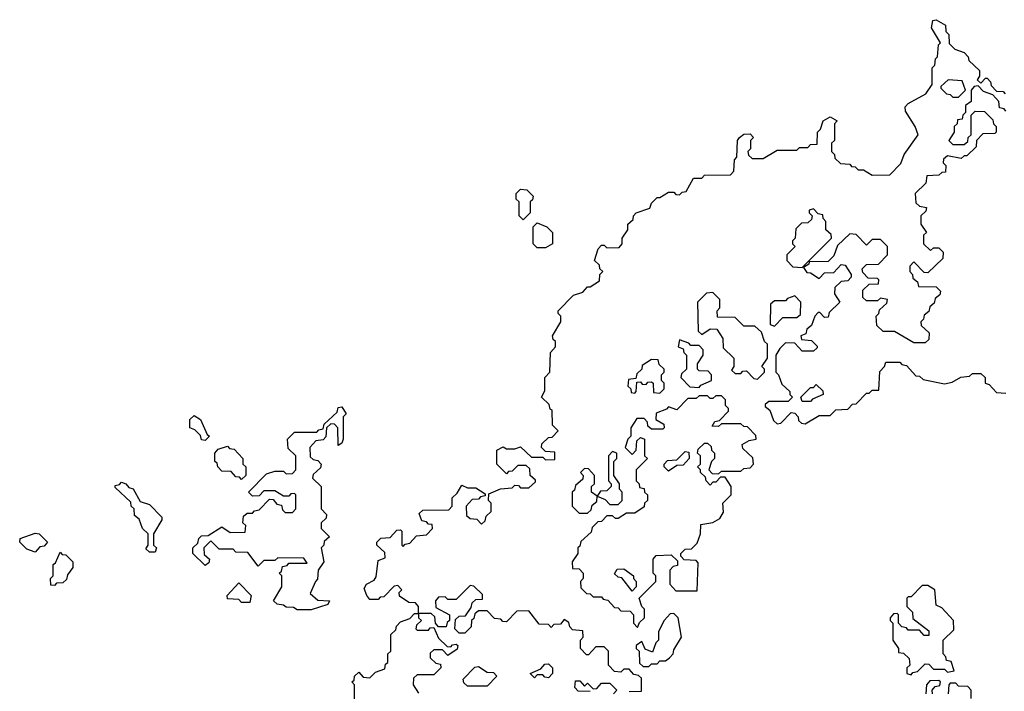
# Model space of a CAD drawing. Extents: x 2776963 to 2884430, y 684484 to 829250.
# Tile 242 of 256: x 2848250 to 2851779, y 812301 to 814708. Entities that reach past the tile are written whole.
import ezdxf

# ---------------------------------------------------------------- set-up
doc = ezdxf.new("R2010")
doc.units = 0

msp = doc.modelspace()

# ---------------------------------------------------------------- linework, layer by layer
at = {"layer": '0CON20XD'}
for points in [[(2850830, 814285), (2850845, 814297.5), (2850868.3, 814298.3), (2850880, 814285), (2850870, 814275), (2850870, 814245), (2850860, 814235), (2850861.7, 814221.7), (2850875, 814210), (2850915, 814210), (2850965, 814240), (2851035, 814240), (2851045, 814250), (2851075, 814250), (2851085, 814260), (2851108.3, 814261.7), (2851110, 814305), (2851120, 814315), (2851130, 814345), (2851155, 814360), (2851180, 814345), (2851170, 814335), (2851170, 814275), (2851160, 814265), (2851160, 814235), (2851170, 814225), (2851171.7, 814211.7), (2851191.7, 814191.7), (2851225, 814190), (2851231.7, 814181.7), (2851245, 814180), (2851255, 814170), (2851275, 814170), (2851305, 814150), (2851368.3, 814151.7), (2851408.3, 814191.7), (2851420, 814225), (2851470, 814295), (2851460, 814325), (2851425, 814380), (2851423.3, 814395), (2851435, 814407.5), (2851498.3, 814441.7), (2851520, 814475), (2851520, 814535), (2851530, 814545), (2851533, 814567), (2851540, 814575), (2851543, 814617), (2851550, 814625), (2851518.3, 814678.3), (2851522.5, 814705), (2851535, 814707.5), (2851568.3, 814688.3), (2851570, 814665), (2851580, 814655), (2851581.7, 814621.7), (2851601.7, 814601.7), (2851635, 814590), (2851650, 814575), (2851651.7, 814561.7), (2851690, 814525), (2851690, 814505), (2851681.7, 814491.7), (2851695, 814480), (2851711.7, 814498.3), (2851718.3, 814498.3), (2851730, 814485), (2851731.7, 814471.7), (2851751.7, 814451.7), (2851775, 814450), (2851781.7, 814441.7)], [(2851785, 814380), (2851778.3, 814388.3), (2851761.7, 814391.7), (2851760, 814415), (2851738.3, 814438.3), (2851705, 814450), (2851685, 814470), (2851671.7, 814468.3), (2851660, 814455), (2851660, 814415), (2851640, 814400), (2851640, 814375), (2851630, 814365), (2851628.3, 814351.7), (2851611.7, 814348.3), (2851610, 814335), (2851600, 814325), (2851600, 814305), (2851580, 814275), (2851595, 814260), (2851635, 814260), (2851648.3, 814271.7), (2851650, 814285), (2851660, 814295), (2851660, 814365), (2851675, 814380), (2851708.3, 814378.3), (2851738.3, 814348.3), (2851740, 814335), (2851750, 814325), (2851750, 814305), (2851745, 814300), (2851701.7, 814298.3), (2851680, 814275), (2851678.3, 814251.7), (2851645, 814220), (2851635, 814220), (2851625, 814210), (2851575, 814220), (2851561.7, 814208.3), (2851560, 814195), (2851570, 814185), (2851568.3, 814161.7), (2851555, 814160), (2851545, 814150), (2851501.7, 814148.3), (2851498.3, 814121.7), (2851460, 814085), (2851461.7, 814051.7), (2851475, 814040), (2851500, 814035), (2851498.3, 814021.7), (2851480, 814005), (2851480, 813975), (2851500, 813945), (2851490, 813935), (2851490, 813905), (2851515, 813880), (2851525, 813890), (2851545, 813890), (2851560, 813875), (2851558.3, 813851.7), (2851505, 813800), (2851491.7, 813801.7), (2851455, 813840), (2851440, 813825), (2851440, 813805), (2851450, 813795), (2851451.7, 813781.7), (2851468.3, 813768.3), (2851471.7, 813751.7), (2851535, 813750), (2851550, 813735), (2851548.3, 813721.7), (2851531.7, 813708.3), (2851528.3, 813691.7), (2851511.7, 813678.3), (2851508.3, 813661.7), (2851491.7, 813648.3), (2851490, 813635), (2851480, 813625), (2851481.7, 813611.7), (2851510, 813585), (2851508.3, 813561.7), (2851495, 813550), (2851455, 813550), (2851385, 813590), (2851345, 813590), (2851321.7, 813611.7), (2851320, 813645), (2851330, 813655), (2851331.7, 813668.3), (2851358.3, 813691.7), (2851360, 813705), (2851335, 813710), (2851325, 813700), (2851285, 813700), (2851271.7, 813711.7), (2851271.7, 813738.3), (2851295, 813760), (2851328.3, 813761.7), (2851330, 813775), (2851325, 813780), (2851291.7, 813781.7), (2851271.7, 813801.7), (2851270, 813815), (2851285, 813830), (2851328.3, 813831.7), (2851360, 813865), (2851360, 813895), (2851335, 813920), (2851305, 813920), (2851285, 813900), (2851248.3, 813938.3), (2851225, 813940), (2851181.7, 813898.3), (2851168.3, 813861.7), (2851148.3, 813841.7), (2851080, 813840), (2851078.3, 813831.7), (2851060, 813820), (2851071.7, 813801.7), (2851085, 813800), (2851115, 813780), (2851135, 813800), (2851168.3, 813801.7), (2851195, 813830), (2851208.3, 813828.3), (2851230, 813795), (2851230, 813785), (2851218.3, 813771.7), (2851195, 813770), (2851171.7, 813748.3), (2851170, 813725), (2851190, 813695), (2851151.7, 813658.3), (2851148.3, 813641.7), (2851135, 813640), (2851118.3, 813658.3), (2851111.7, 813658.3), (2851100, 813645), (2851088.3, 813611.7), (2851071.7, 813598.3), (2851068.3, 813581.7), (2851050, 813575), (2851051.7, 813561.7), (2851088.3, 813558.3), (2851108.3, 813538.3), (2851108.3, 813531.7), (2851095, 813520), (2851055, 813520), (2851028.3, 813548.3), (2850995, 813550), (2850975, 813530), (2850960, 813505), (2850960, 813445), (2850970, 813435), (2850981.7, 813401.7), (2851010, 813375), (2851010, 813365), (2851020, 813355), (2851005, 813340), (2850935, 813340), (2850921.7, 813328.3), (2850921.7, 813321.7), (2850938.3, 813308.3), (2850951.7, 813271.7), (2850965, 813260), (2850978.3, 813261.7), (2851015, 813300), (2851028.3, 813298.3), (2851040, 813285), (2851041.7, 813271.7), (2851051.7, 813261.7), (2851065, 813260), (2851115, 813290), (2851155, 813290), (2851175, 813310), (2851218.3, 813311.7), (2851235, 813330), (2851248.3, 813331.7), (2851285, 813370), (2851295, 813370), (2851305, 813380), (2851330, 813380), (2851333, 813447), (2851350, 813465), (2851355, 813480), (2851405, 813480), (2851411.7, 813471.7), (2851428.3, 813468.3), (2851461.7, 813431.7), (2851475, 813430), (2851488.3, 813418.3), (2851565, 813402.5), (2851591.7, 813408.3), (2851623, 813427), (2851655, 813430), (2851665, 813440), (2851695, 813440), (2851710, 813425), (2851710, 813405), (2851725, 813400), (2851751.7, 813371.7), (2851785, 813370)], [(2851615, 814430), (2851640, 814455), (2851628.3, 814488.3), (2851578.3, 814491.7), (2851551.7, 814468.3), (2851551.7, 814461.7), (2851571.7, 814441.7), (2851585, 814440), (2851595, 814430), (2851615, 814430)], [(2849450, 812245), (2849450, 812325), (2849440, 812335), (2849448.3, 812341.7), (2849450, 812355), (2849465, 812370), (2849481.7, 812351.7), (2849505, 812350), (2849525, 812370), (2849558.3, 812381.7), (2849561.7, 812398.3), (2849570, 812405), (2849570, 812435), (2849580, 812445), (2849580, 812505), (2849598.3, 812521.7), (2849600, 812535), (2849615, 812550), (2849648.3, 812561.7), (2849665, 812580), (2849680, 812580), (2849680, 812605), (2849668.3, 812618.3), (2849645, 812620), (2849611.7, 812641.7), (2849610, 812655), (2849620, 812665), (2849605, 812680), (2849591.7, 812678.3), (2849555, 812640), (2849541.7, 812638.3), (2849535, 812630), (2849505, 812630), (2849493.9, 812643.9), (2849485, 812670), (2849492.5, 812685), (2849520, 812700), (2849528.3, 812711.7), (2849535, 812770), (2849560, 812780), (2849558.3, 812798.3), (2849530, 812825), (2849530, 812835), (2849545, 812850), (2849578.3, 812851.7), (2849601.7, 812878.3), (2849615, 812880), (2849620, 812875), (2849620, 812825), (2849625, 812820), (2849631.7, 812828.3), (2849648.3, 812831.7), (2849671.7, 812858.3), (2849708.3, 812861.7), (2849730, 812885), (2849728.3, 812898.3), (2849715, 812900), (2849708.3, 812908.3), (2849691.7, 812911.7), (2849681.7, 812938.3), (2849695, 812950), (2849788.3, 812951.7), (2849800, 812965), (2849800, 812995), (2849818.3, 813011.7), (2849835, 813040), (2849855, 813030), (2849885, 813030), (2849918.3, 813008.3), (2849918.3, 813001.7), (2849901.7, 812998.3), (2849895, 812990), (2849871.7, 812988.3), (2849850, 812965), (2849851.7, 812931.7), (2849865, 812920), (2849888.3, 812918.3), (2849905, 812900), (2849918.3, 812911.7), (2849921.7, 812928.3), (2849940, 812945), (2849940, 812975), (2849930, 812985), (2849931.7, 813008.3), (2849973, 813027), (2850015, 813030), (2850025, 813040), (2850038.3, 813038.3), (2850045, 813030), (2850075, 813030), (2850098.3, 813051.7), (2850098.3, 813058.3), (2850080, 813075), (2850078.3, 813098.3), (2850065, 813110), (2850035, 813110), (2850015, 813090), (2850001.7, 813088.3), (2849995, 813080), (2849960, 813115), (2849960, 813165), (2849983, 813177), (2849995, 813170), (2850025, 813170), (2850045, 813177.5), (2850085, 813140), (2850125, 813140), (2850135, 813130), (2850168.3, 813131.7), (2850168.3, 813158.3), (2850135, 813160), (2850120, 813175), (2850121.7, 813188.3), (2850145, 813210), (2850158.3, 813211.7), (2850180, 813235), (2850160, 813255), (2850158.3, 813308.3), (2850151.7, 813311.7), (2850148.3, 813328.3), (2850120, 813355), (2850131.7, 813378.3), (2850132.5, 813425), (2850150, 813445), (2850152.5, 813515), (2850170, 813535), (2850170, 813555), (2850161.7, 813561.7), (2850160, 813575), (2850190, 813625), (2850190, 813645), (2850180, 813655), (2850180, 813665), (2850235, 813720), (2850268.3, 813731.7), (2850285, 813750), (2850295, 813750), (2850328.3, 813771.7), (2850330, 813795), (2850340, 813805), (2850330, 813815), (2850328.3, 813828.3), (2850310, 813845), (2850323, 813887), (2850335, 813900), (2850345, 813900), (2850355, 813890), (2850398.3, 813891.7), (2850410, 813905), (2850410, 813925), (2850430, 813955), (2850430, 813975), (2850448.3, 813991.7), (2850450, 814005), (2850460, 814015), (2850508.3, 814031.7), (2850515, 814050), (2850535, 814070), (2850545, 814070), (2850575, 814090), (2850595, 814090), (2850601.7, 814081.7), (2850615, 814080), (2850625, 814090), (2850638.3, 814091.7), (2850665, 814140), (2850695, 814140), (2850705, 814150), (2850798.3, 814151.7), (2850810, 814165), (2850812.5, 814205), (2850820, 814215), (2850822.5, 814275), (2850830, 814285)], [(2850055, 813990), (2850040, 814005), (2850040, 814055), (2850030, 814065), (2850030, 814085), (2850045, 814100), (2850068.3, 814098.3), (2850090, 814075), (2850088.3, 814061.7), (2850080, 814055), (2850080, 814015), (2850055, 813990)], [(2851055, 813820), (2851160, 813925), (2851158.3, 813938.3), (2851140, 813955), (2851140, 813985), (2851130, 813995), (2851128.3, 814008.3), (2851111.7, 814011.7), (2851095, 814030), (2851080, 814025), (2851080, 814015), (2851090, 814005), (2851088.3, 813991.7), (2851075, 813980), (2851051.7, 813978.3), (2851031.7, 813958.3), (2851030, 813925), (2851020, 813915), (2851020, 813905), (2851030, 813895), (2851000, 813865), (2851000, 813845), (2851021.7, 813821.7), (2851055, 813820)], [(2850135, 813890), (2850105, 813890), (2850090, 813905), (2850090, 813965), (2850105, 813980), (2850140, 813965), (2850160, 813945), (2850160, 813905), (2850135, 813890)], [(2850895, 813420), (2850920, 813445), (2850920, 813455), (2850910, 813465), (2850930, 813495), (2850930, 813545), (2850920, 813555), (2850908.3, 813588.3), (2850885, 813610), (2850845, 813610), (2850815, 813640), (2850751.7, 813641.7), (2850750, 813665), (2850760, 813675), (2850760, 813705), (2850735, 813730), (2850711.7, 813728.3), (2850680, 813695), (2850681.7, 813591.7), (2850695, 813580), (2850725, 813600), (2850748.3, 813598.3), (2850770, 813565), (2850771.7, 813531.7), (2850810, 813495), (2850810, 813465), (2850801.7, 813451.7), (2850815, 813440), (2850835, 813440), (2850841.7, 813448.3), (2850855, 813450), (2850881.7, 813421.7), (2850895, 813420)], [(2850955, 813610), (2850985, 813640), (2851035, 813640), (2851048.3, 813651.7), (2851050, 813695), (2851028.3, 813718.3), (2851001.7, 813708.3), (2850995, 813700), (2850955, 813700), (2850941.7, 813688.3), (2850940, 813615), (2850955, 813610)], [(2850685, 813390), (2850691.7, 813398.3), (2850730, 813415), (2850730, 813435), (2850718.3, 813448.3), (2850685, 813450), (2850680, 813455), (2850680, 813475), (2850700, 813505), (2850700, 813525), (2850685, 813540), (2850655, 813540), (2850648.3, 813548.3), (2850615, 813560), (2850610, 813535), (2850628.3, 813528.3), (2850630, 813515), (2850640, 813505), (2850640, 813455), (2850621.7, 813438.3), (2850620, 813425), (2850651.7, 813391.7), (2850685, 813390)], [(2850545, 813370), (2850560, 813385), (2850560, 813405), (2850550, 813415), (2850550, 813435), (2850560, 813445), (2850560, 813455), (2850541.7, 813471.7), (2850538.3, 813488.3), (2850515, 813490), (2850481.7, 813468.3), (2850480, 813455), (2850461.7, 813438.3), (2850458.3, 813421.7), (2850431.7, 813418.3), (2850430, 813395), (2850440, 813385), (2850441.7, 813371.7), (2850455, 813370), (2850460, 813375), (2850461.7, 813408.3), (2850475, 813410), (2850481.7, 813401.7), (2850495, 813400), (2850501.7, 813408.3), (2850515, 813410), (2850520, 813405), (2850521.7, 813371.7), (2850545, 813370)], [(2851085, 813340), (2851055, 813340), (2851050, 813355), (2851085, 813390), (2851095, 813390), (2851105, 813400), (2851128.3, 813378.3), (2851130, 813365), (2851091.7, 813348.3), (2851085, 813340)], [(2850465, 812530), (2850471.7, 812548.3), (2850490, 812565), (2850490, 812595), (2850480, 812605), (2850470, 812635), (2850530, 812695), (2850530, 812715), (2850520, 812725), (2850520, 812775), (2850531.7, 812788.3), (2850585, 812790), (2850608.3, 812768.3), (2850608.3, 812751.7), (2850591.7, 812748.3), (2850580, 812735), (2850580, 812685), (2850601.7, 812661.7), (2850678.3, 812661.7), (2850681.7, 812761.7), (2850675, 812770), (2850631.7, 812771.7), (2850620, 812785), (2850620, 812795), (2850635, 812810), (2850658.3, 812811.7), (2850678.3, 812831.7), (2850690, 812865), (2850691.7, 812898.3), (2850735, 812906), (2850760, 812920), (2850773, 812943), (2850770, 812975), (2850800, 813005), (2850800, 813035), (2850778.3, 813068.3), (2850761.7, 813068.3), (2850745, 813050), (2850735, 813050), (2850725, 813040), (2850710, 813055), (2850708.3, 813068.3), (2850690, 813085), (2850690, 813095), (2850680, 813105), (2850690, 813115), (2850690, 813145), (2850680, 813155), (2850681.7, 813168.3), (2850705, 813190), (2850715, 813190), (2850728.3, 813178.3), (2850730, 813165), (2850740, 813155), (2850740, 813135), (2850730, 813125), (2850720, 813095), (2850731.7, 813081.7), (2850755, 813080), (2850765, 813090), (2850835, 813090), (2850845, 813100), (2850868.3, 813101.7), (2850880, 813115), (2850878.3, 813138.3), (2850841.7, 813171.7), (2850840, 813185), (2850865, 813200), (2850890, 813205), (2850888.3, 813218.3), (2850858.3, 813248.3), (2850845, 813250), (2850835, 813260), (2850765, 813260), (2850755, 813250), (2850731.7, 813251.7), (2850741.7, 813268.3), (2850758.3, 813271.7), (2850790, 813305), (2850790, 813315), (2850780, 813325), (2850780, 813345), (2850765, 813360), (2850745, 813360), (2850735, 813350), (2850725, 813350), (2850715, 813360), (2850685, 813360), (2850675, 813350), (2850645, 813350), (2850605, 813310), (2850575, 813320), (2850568.3, 813311.7), (2850531.7, 813298.3), (2850530, 813275), (2850558.3, 813258.3), (2850560, 813245), (2850555, 813240), (2850515, 813240), (2850501.7, 813251.7), (2850500, 813265), (2850488.3, 813278.3), (2850461.7, 813278.3), (2850440, 813245), (2850440, 813215), (2850430, 813205), (2850420, 813175), (2850445, 813150), (2850460, 813165), (2850461.7, 813198.3), (2850475, 813210), (2850490, 813205), (2850490, 813145), (2850500, 813135), (2850460, 813095), (2850460, 813055), (2850470, 813045), (2850471.7, 813031.7), (2850488.3, 813028.3), (2850490, 813015), (2850500, 813005), (2850500, 812985), (2850490, 812975), (2850488.3, 812961.7), (2850455, 812940), (2850425, 812940), (2850395, 812920), (2850385, 812920), (2850375, 812930), (2850355, 812930), (2850335, 812910), (2850321.7, 812908.3), (2850301.7, 812888.3), (2850298.3, 812871.7), (2850261.7, 812838.3), (2850258.3, 812821.7), (2850250, 812815), (2850250, 812795), (2850230, 812765), (2850231.7, 812741.7), (2850255, 812740), (2850270, 812725), (2850270, 812705), (2850260, 812695), (2850261.7, 812671.7), (2850281.7, 812651.7), (2850295, 812650), (2850305, 812640), (2850335, 812640), (2850341.7, 812631.7), (2850358.3, 812628.3), (2850381.7, 812601.7), (2850395, 812600), (2850405, 812590), (2850438.3, 812588.3), (2850450, 812575), (2850450, 812545), (2850465, 812530)], [(2849295, 812593.3), (2849245, 812593.3), (2849231.7, 812601.7), (2849205, 812602.5), (2849195, 812610), (2849173, 812613), (2849160, 812625), (2849190, 812675), (2849190, 812715), (2849180, 812725), (2849188.3, 812731.7), (2849191.7, 812748.3), (2849208.3, 812751.7), (2849215, 812760), (2849280, 812760), (2849268.3, 812778.3), (2849175, 812780), (2849165, 812770), (2849125, 812770), (2849105, 812750), (2849068.3, 812798.3), (2849025, 812800), (2849015, 812810), (2848965, 812810), (2848935, 812840), (2848910, 812815), (2848911.7, 812791.7), (2848930, 812775), (2848928.3, 812761.7), (2848915, 812752.5), (2848870, 812795), (2848870, 812815), (2848888.3, 812831.7), (2848891.7, 812848.3), (2848901.7, 812858.3), (2848925, 812860), (2848975, 812890), (2849005, 812870), (2849058.3, 812871.7), (2849060, 812895), (2849050, 812905), (2849051.7, 812928.3), (2849065, 812940), (2849085, 812940), (2849091.7, 812948.3), (2849108.3, 812951.7), (2849145, 812990), (2849158.3, 812988.3), (2849171.7, 812971.7), (2849188.3, 812968.3), (2849191.7, 812951.7), (2849201.7, 812941.7), (2849228.3, 812941.7), (2849240, 812955), (2849240, 813005), (2849235, 813010), (2849221.7, 813008.3), (2849215, 813000), (2849195, 813000), (2849165, 813020), (2849125, 813020), (2849108.3, 813001.7), (2849085, 813000), (2849070, 813015), (2849135, 813080), (2849165, 813090), (2849195, 813090), (2849205, 813080), (2849228.3, 813081.7), (2849240, 813095), (2849240, 813145), (2849211.7, 813171.7), (2849210, 813205), (2849235, 813230), (2849315, 813230), (2849321.7, 813238.3), (2849338.3, 813241.7), (2849341.7, 813258.3), (2849388.3, 813301.7), (2849391.7, 813318.3), (2849405, 813320), (2849420, 813295), (2849410, 813285), (2849410, 813205), (2849405, 813190), (2849391.7, 813181.7), (2849390, 813245), (2849378.3, 813258.3), (2849365, 813260), (2849350, 813245), (2849347, 813213), (2849338.3, 813201.7), (2849311.7, 813198.3), (2849290, 813175), (2849291.7, 813141.7), (2849301.7, 813131.7), (2849318.3, 813128.3), (2849330, 813115), (2849328.3, 813101.7), (2849301.7, 813078.3), (2849300, 813065), (2849330, 813035), (2849330, 812955), (2849350, 812935), (2849348.3, 812921.7), (2849330, 812905), (2849330, 812885), (2849360, 812855), (2849341.7, 812838.3), (2849340, 812825), (2849330, 812815), (2849340, 812765), (2849320, 812735), (2849317, 812703), (2849310, 812695), (2849291.7, 812651.7), (2849318.3, 812628.3), (2849360, 812625), (2849355, 812612.5), (2849295, 812593.3)], [(2848915, 813200), (2848901.7, 813201.7), (2848898.3, 813218.3), (2848878.3, 813238.3), (2848860, 813245), (2848860, 813275), (2848875, 813290), (2848897.5, 813275), (2848921.7, 813221.7), (2848930, 813215), (2848915, 813200)], [(2849045, 813060), (2849038.3, 813068.3), (2849025, 813070), (2849008.3, 813088.3), (2848975, 813090), (2848960, 813105), (2848958.3, 813118.3), (2848950, 813125), (2848950, 813155), (2848961.7, 813168.3), (2848995, 813180), (2849001.7, 813171.7), (2849018.3, 813168.3), (2849050, 813135), (2849050, 813115), (2849060, 813105), (2849060, 813075), (2849045, 813060)], [(2850395, 812970), (2850410, 812985), (2850410, 813015), (2850400, 813025), (2850400, 813045), (2850380, 813075), (2850380, 813125), (2850390, 813135), (2850390, 813155), (2850375, 813160), (2850360, 813145), (2850360, 813055), (2850370, 813045), (2850370, 813035), (2850355, 813020), (2850331.7, 813018.3), (2850320, 813000), (2850348.3, 812988.3), (2850365, 812970), (2850395, 812970)], [(2850575, 813090), (2850560, 813105), (2850560, 813115), (2850571.7, 813128.3), (2850605, 813130), (2850635, 813160), (2850648.3, 813158.3), (2850650, 813135), (2850628.3, 813111.7), (2850605, 813110), (2850575, 813090)], [(2850285, 812940), (2850298.3, 812951.7), (2850301.7, 812968.3), (2850318.3, 812981.7), (2850320, 813000), (2850300, 813015), (2850300, 813035), (2850310, 813045), (2850310, 813075), (2850288.3, 813098.3), (2850275, 813100), (2850260, 813085), (2850270, 813075), (2850268.3, 813061.7), (2850241.7, 813038.3), (2850238.3, 813021.7), (2850230, 813015), (2850230, 812965), (2850255, 812940), (2850285, 812940)], [(2848735, 812800), (2848715, 812800), (2848701.7, 812811.7), (2848710, 812825), (2848710, 812865), (2848690, 812885), (2848678.3, 812918.3), (2848661.7, 812931.7), (2848660, 812955), (2848650, 812965), (2848648.3, 812978.3), (2848591.7, 813031.7), (2848591.7, 813038.3), (2848608.3, 813041.7), (2848615, 813050), (2848630, 813045), (2848641.7, 813031.7), (2848656.4, 813026.4), (2848681.7, 812981.7), (2848715, 812970), (2848760, 812925), (2848760, 812915), (2848730, 812865), (2848730, 812825), (2848740, 812815), (2848735, 812800)], [(2848305, 812800), (2848275, 812810), (2848250, 812835), (2848251.7, 812848.3), (2848305, 812867.5), (2848320, 812865), (2848350, 812835), (2848338.3, 812821.7), (2848321.7, 812818.3), (2848305, 812800)], [(2848375, 812680), (2848361.7, 812681.7), (2848360, 812705), (2848370, 812715), (2848370, 812755), (2848378.3, 812761.7), (2848395, 812800), (2848401.7, 812791.7), (2848415, 812790), (2848440, 812765), (2848440, 812745), (2848421.7, 812718.3), (2848418.3, 812701.7), (2848405, 812690), (2848381.7, 812688.3), (2848375, 812680)], [(2850445, 812660), (2850408.3, 812708.3), (2850395, 812710), (2850381.7, 812721.7), (2850391.7, 812738.3), (2850415, 812740), (2850450, 812715), (2850450, 812705), (2850460, 812695), (2850460, 812675), (2850445, 812660)], [(2849075, 812620), (2849045, 812620), (2849035, 812630), (2848995, 812632.5), (2848993.3, 812645), (2849035, 812690), (2849080, 812645), (2849075, 812620)], [(2850435, 812300), (2850478.3, 812301.7), (2850478.3, 812348.3), (2850468.3, 812358.3), (2850451.7, 812361.7), (2850435, 812380), (2850415, 812380), (2850405, 812370), (2850381.7, 812371.7), (2850360, 812395), (2850360, 812445), (2850345, 812460), (2850315, 812460), (2850288.3, 812431.7), (2850281.7, 812431.7), (2850260, 812455), (2850260, 812485), (2850270, 812495), (2850268.3, 812518.3), (2850231.7, 812521.7), (2850221.7, 812531.7), (2850218.3, 812548.3), (2850201.7, 812558.3), (2850188.3, 812541.7), (2850165, 812540), (2850155, 812530), (2850145, 812540), (2850111.7, 812541.7), (2850075, 812590), (2850031.7, 812588.3), (2849995, 812550), (2849981.7, 812551.7), (2849975, 812560), (2849951.7, 812561.7), (2849925, 812590), (2849895, 812590), (2849881.7, 812578.3), (2849878.3, 812561.7), (2849870, 812555), (2849868.3, 812531.7), (2849845, 812510), (2849825, 812510), (2849810, 812525), (2849811.7, 812558.3), (2849825, 812570), (2849848.3, 812571.7), (2849868.3, 812601.7), (2849871.7, 812618.3), (2849885, 812630), (2849908.3, 812631.7), (2849908.3, 812648.3), (2849878.3, 812678.3), (2849865, 812680), (2849815, 812630), (2849785, 812630), (2849775, 812640), (2849751.7, 812638.3), (2849740, 812625), (2849741.7, 812601.7), (2849790, 812575), (2849790, 812555), (2849781.7, 812548.3), (2849778.3, 812531.7), (2849751.7, 812531.7), (2849740, 812545), (2849738.3, 812568.3), (2849725, 812580), (2849680, 812580), (2849680, 812565), (2849690, 812555), (2849671.7, 812538.3), (2849670, 812525), (2849675, 812520), (2849715, 812520), (2849721.7, 812528.3), (2849735, 812530), (2849751.7, 812491.7), (2849781.7, 812461.7), (2849795, 812460), (2849801.7, 812468.3), (2849815, 812470), (2849820, 812465), (2849818.3, 812451.7), (2849785, 812430), (2849765, 812450), (2849735, 812450), (2849721.7, 812438.3), (2849721.7, 812421.7), (2849741.7, 812401.7), (2849758.3, 812398.3), (2849760, 812385), (2849735, 812360), (2849675, 812360), (2849661.7, 812348.3), (2849660, 812325), (2849680, 812295)], [(2851445, 812360), (2851451.7, 812368.3), (2851468.3, 812371.7), (2851495, 812400), (2851508.3, 812398.3), (2851525, 812380), (2851565, 812380), (2851575, 812370), (2851600, 812375), (2851588.3, 812408.3), (2851571.7, 812411.7), (2851570, 812425), (2851560, 812435), (2851560, 812485), (2851598.3, 812521.7), (2851597.5, 812555), (2851555, 812600), (2851535, 812610), (2851530, 812665), (2851505, 812680), (2851485, 812680), (2851445, 812640), (2851435, 812640), (2851430, 812635), (2851430, 812605), (2851450, 812585), (2851451.7, 812561.7), (2851508.3, 812518.3), (2851508.3, 812501.7), (2851491.7, 812501.7), (2851475, 812520), (2851435, 812520), (2851428.3, 812528.3), (2851411.7, 812531.7), (2851400, 812545), (2851400, 812575), (2851395, 812580), (2851381.7, 812578.3), (2851370, 812565), (2851370, 812555), (2851380, 812545), (2851380, 812485), (2851400, 812455), (2851400, 812440), (2851418.3, 812438.3), (2851438.3, 812418.3), (2851440, 812395), (2851430, 812385), (2851430, 812365), (2851445, 812360)], [(2850505, 812390), (2850515, 812400), (2850535, 812400), (2850545, 812410), (2850565, 812410), (2850579.3, 812420.7), (2850592.5, 812435), (2850595, 812450), (2850622.5, 812495), (2850610, 812565), (2850595, 812580), (2850581.7, 812578.3), (2850560, 812555), (2850540, 812515), (2850540, 812485), (2850530, 812475), (2850518.3, 812441.7), (2850491.7, 812451.7), (2850480, 812480), (2850460, 812465), (2850460, 812455), (2850470, 812445), (2850471.7, 812401.7), (2850485, 812390), (2850505, 812390)], [(2849925, 812320), (2849855, 812320), (2849841.7, 812331.7), (2849840, 812345), (2849881.7, 812388.3), (2849895, 812390), (2849925, 812370), (2849948.3, 812368.3), (2849960, 812355), (2849925, 812320)], [(2850145, 812350), (2850131.7, 812351.7), (2850125, 812360), (2850105, 812360), (2850095, 812350), (2850080, 812365), (2850118.3, 812381.7), (2850131.7, 812398.3), (2850145, 812400), (2850160, 812385), (2850160, 812365), (2850145, 812350)], [(2850295, 812300), (2850251.7, 812301.7), (2850240, 812315), (2850241.7, 812338.3), (2850258.3, 812338.3), (2850275, 812320), (2850285, 812330), (2850305, 812310), (2850318.3, 812311.7), (2850335, 812330), (2850365, 812330), (2850390, 812305), (2850378.3, 812291.7)], [(2851521.7, 812291.7), (2851520, 812305), (2851531.7, 812318.3), (2851548.3, 812321.7), (2851550, 812335), (2851545, 812340), (2851511.7, 812338.3), (2851500, 812325), (2851498.3, 812291.7)], [(2851660, 812275), (2851660, 812305), (2851648.3, 812318.3), (2851615, 812320), (2851605, 812330), (2851585, 812330), (2851580, 812325), (2851578.3, 812291.7)]]:
    msp.add_lwpolyline(points, dxfattribs=at)

doc.saveas('drawing.dxf')
